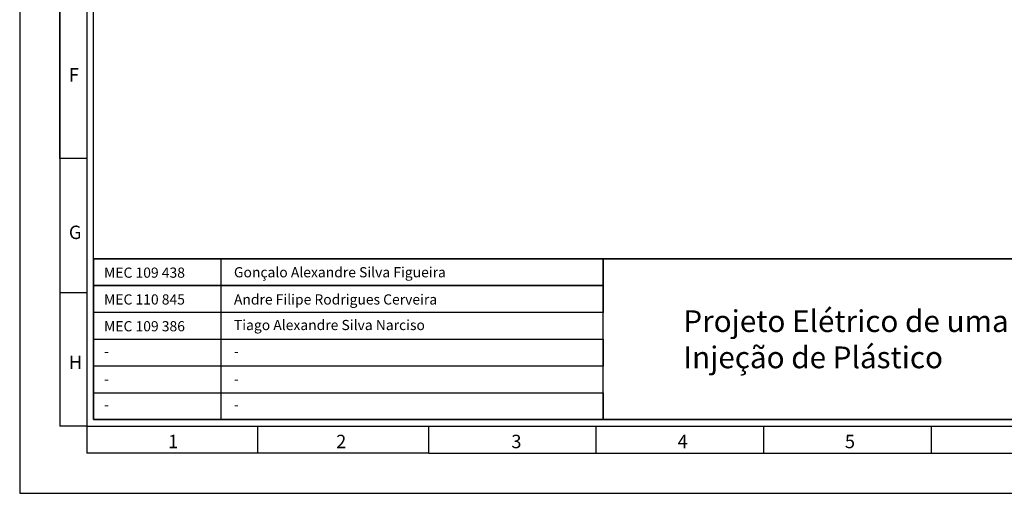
# Model space of a CAD drawing. Header units: millimetres. Extents: x -559 to 10735, y -2326 to 222.
# Tile 141 of 256: x 2260 to 2288, y -1919 to -1905. Entities that reach past the tile are written whole.
import ezdxf

# ---------------------------------------------------------------- set-up
doc = ezdxf.new("R2010")
doc.units = ezdxf.units.MM
doc.header["$LTSCALE"] = 4
doc.layers.add('Modelo', color=251, linetype='Continuous')
doc.layers.add('Texto Cabeçalho', color=3, linetype='Continuous')

msp = doc.modelspace()

# ---------------------------------------------------------------- linework, layer by layer
at = {"layer": 'Modelo'}
for p, q in [((2261.242, -1909.379), (2261.242, -1880.726)), ((2261.242, -1899.828), (2261.242, -1909.379)), ((2262.006, -1909.379), (2261.242, -1909.379)), ((2261.242, -1909.379), (2261.242, -1917.019)), ((2261.242, -1909.379), (2261.242, -1917.019)), ((2261.242, -1913.199), (2262.006, -1913.199)), ((2262.006, -1917.019), (2261.242, -1917.019)), ((2262.006, -1917.019), (2262.006, -1917.783)), ((2266.877, -1917.783), (2266.877, -1917.019)), ((2271.748, -1917.783), (2271.748, -1917.019)), ((2276.524, -1917.783), (2276.524, -1917.019)), ((2281.299, -1917.783), (2281.299, -1917.019)), ((2286.074, -1917.783), (2286.074, -1917.019)), ((2271.748, -1917.783), (2262.006, -1917.783)), ((2271.748, -1917.783), (2314.918, -1917.783)), ((2271.748, -1917.783), (2281.299, -1917.783)), ((2281.299, -1917.783), (2290.85, -1917.783))]:
    msp.add_line(p, q, dxfattribs=at)
for points in [[(2260.096, -1918.929), (2316.828, -1918.929), (2316.828, -1878.816), (2260.096, -1878.816)], [(2262.006, -1917.019), (2314.918, -1917.019), (2314.918, -1880.726), (2262.006, -1880.726)], [(2314.727, -1916.828), (2262.197, -1916.828), (2262.197, -1880.917), (2314.727, -1880.917)], [(2262.197, -1912.244), (2314.727, -1912.244), (2314.727, -1916.828), (2262.197, -1916.828)], [(2276.715, -1913.008), (2262.197, -1913.008), (2262.197, -1912.244), (2276.715, -1912.244)], [(2262.197, -1912.244), (2265.827, -1912.244), (2265.827, -1916.828), (2262.197, -1916.828)], [(2314.727, -1912.244), (2262.197, -1912.244), (2262.197, -1916.828), (2314.727, -1916.828)], [(2276.715, -1912.244), (2296.771, -1912.244), (2296.771, -1916.828), (2276.715, -1916.828)], [(2262.197, -1913.008), (2276.715, -1913.008), (2276.715, -1913.772), (2262.197, -1913.772)], [(2276.715, -1913.772), (2262.197, -1913.772), (2262.197, -1914.536), (2276.715, -1914.536)], [(2262.197, -1914.536), (2276.715, -1914.536), (2276.715, -1915.3), (2262.197, -1915.3)], [(2276.715, -1915.3), (2262.197, -1915.3), (2262.197, -1916.064), (2276.715, -1916.064)], [(2276.715, -1916.828), (2262.197, -1916.828), (2262.197, -1916.064), (2276.715, -1916.064)]]:
    msp.add_lwpolyline(points, close=True, dxfattribs=at)

# ---------------------------------------------------------------- texts
at = {"layer": 'Modelo', "char_height": 0.382, "attachment_point": 1}
for s, heights, insert in [('F', [0], (2261.497, -1906.807)), ('G', [0], (2261.497, -1911.297)), ('H', [0], (2261.497, -1915)), ('1', [0], (2264.321, -1917.26)), ('2', [0], (2269.111, -1917.26)), ('3', [0], (2274.103, -1917.26)), ('4', [0.382], (2278.84, -1917.26)), ('5', [0], (2283.606, -1917.26))]:
    msp.add_mtext_dynamic_manual_height_columns(s, width=5.24484, gutter_width=1.91, heights=heights, dxfattribs=dict(at, insert=insert))
at = {"layer": 'Texto Cabeçalho', "attachment_point": 1}
for s, width, gutter_width, heights, insert, char_height in [('MEC 109 438', 7.28808, 1.452, [0], (2262.499, -1912.492), 0.29048), ('Gonçalo Alexandre Silva Figueira', 7.28808, 1.452, [0], (2266.2, -1912.481), 0.29048), ('MEC 110 845', 7.28808, 1.452, [0], (2262.499, -1913.256), 0.29048), ('Andre Filipe Rodrigues Cerveira', 7.28808, 1.452, [0], (2266.2, -1913.256), 0.29048), ('{\\fMeiryo UI|b1|i0|c0|p50;Projeto Elétrico de uma Fábrica Industrial de Injeção de Plástico}', 18.04677, 2.356, [2.929], (2279.005, -1913.71), 0.61967), ('Tiago Alexandre Silva Narciso', 7.28808, 1.452, [0], (2266.2, -1913.985), 0.29048), ('MEC 109 386', 7.28808, 1.452, [0], (2262.499, -1914.02), 0.29048)]:
    msp.add_mtext_dynamic_manual_height_columns(s, width=width, gutter_width=gutter_width, heights=heights, dxfattribs=dict(at, insert=insert, char_height=char_height))
at = {"layer": 'Texto Cabeçalho', "color": 18, "true_color": 0x000000, "char_height": 0.29, "attachment_point": 1}
for insert in [(2262.499, -1914.738), (2266.2, -1914.738), (2262.499, -1915.528), (2266.2, -1915.528), (2262.499, -1916.255), (2266.2, -1916.255)]:
    msp.add_mtext_dynamic_manual_height_columns('-', width=7.28808, gutter_width=1.452, heights=[0], dxfattribs=dict(at, insert=insert))

doc.saveas('drawing.dxf')
